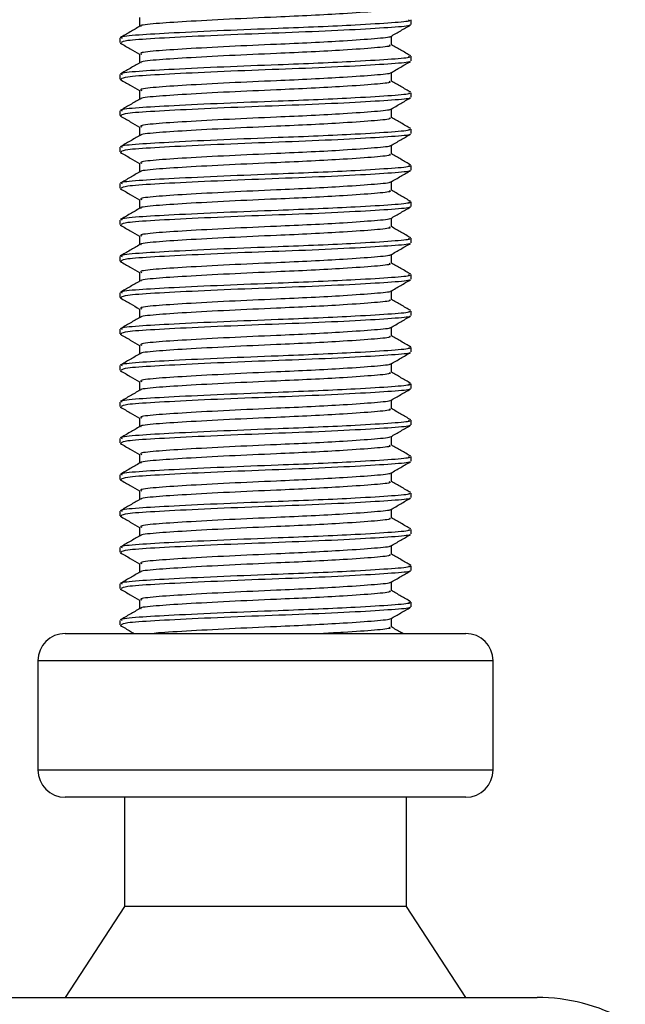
# Model space of a CAD drawing. Header units: millimetres. Extents: x 0 to 420, y 0 to 297.
# Tile 67 of 104: x 205.99 to 207.83, y 191.67 to 194.66. Entities that reach past the tile are written whole.
import ezdxf

# ---------------------------------------------------------------- set-up
doc = ezdxf.new("R2010")
doc.units = ezdxf.units.MM

msp = doc.modelspace()

# ---------------------------------------------------------------- linework, layer by layer
at = {"color": 7, "linetype": 'Continuous', "lineweight": 25}
for p, q in [((206.35767, 194.66297), (206.35767, 194.63613)), ((207.18204, 194.64229), (207.18204, 194.6561)), ((207.12221, 194.58008), (207.12221, 194.60702)), ((206.29785, 194.60087), (206.29785, 194.587)), ((206.29847, 194.58604), (206.3022, 194.58543)), ((206.35767, 194.55244), (206.35767, 194.52561)), ((207.18204, 194.53177), (207.18204, 194.54558)), ((206.29785, 194.49035), (206.29785, 194.47648)), ((207.12221, 194.46955), (207.12221, 194.49649)), ((206.29847, 194.47552), (206.3022, 194.4749)), ((206.35767, 194.44192), (206.35767, 194.41508)), ((207.18204, 194.42124), (207.18204, 194.43506)), ((206.29785, 194.37983), (206.29785, 194.36596)), ((207.12221, 194.35903), (207.12221, 194.38597)), ((206.29847, 194.36499), (206.3022, 194.36438)), ((206.35767, 194.3314), (206.35767, 194.30456)), ((207.18204, 194.31072), (207.18204, 194.32453)), ((206.29785, 194.2693), (206.29785, 194.25543)), ((206.29847, 194.25447), (206.3022, 194.25386)), ((207.12221, 194.24851), (207.12221, 194.27544)), ((206.35767, 194.22087), (206.35767, 194.19404)), ((207.18204, 194.20019), (207.18204, 194.21401)), ((206.29785, 194.15878), (206.29785, 194.14491)), ((207.12221, 194.13798), (207.12221, 194.16492)), ((206.29847, 194.14395), (206.3022, 194.14333)), ((206.35767, 194.11035), (206.35767, 194.08351)), ((207.18204, 194.08967), (207.18204, 194.10349)), ((206.29785, 194.04826), (206.29785, 194.03439)), ((207.12221, 194.02746), (207.12221, 194.0544)), ((206.29847, 194.03342), (206.3022, 194.03281)), ((206.35767, 193.99983), (206.35767, 193.97299)), ((207.18204, 193.97915), (207.18204, 193.99296)), ((206.29785, 193.93773), (206.29785, 193.92386)), ((206.29847, 193.9229), (206.3022, 193.92229)), ((207.12221, 193.91694), (207.12221, 193.94387)), ((206.35767, 193.8893), (206.35767, 193.86247)), ((207.18204, 193.86862), (207.18204, 193.88244)), ((207.12221, 193.80641), (207.12221, 193.83335)), ((206.29785, 193.82721), (206.29785, 193.81334)), ((206.29847, 193.81238), (206.3022, 193.81176)), ((206.35767, 193.77878), (206.35767, 193.75194)), ((207.18204, 193.7581), (207.18204, 193.77192)), ((206.29785, 193.71668), (206.29785, 193.70282)), ((207.12221, 193.69589), (207.12221, 193.72283)), ((206.29847, 193.70185), (206.3022, 193.70124)), ((206.35767, 193.66826), (206.35767, 193.64142)), ((207.18204, 193.64758), (207.18204, 193.66139)), ((206.29785, 193.60616), (206.29785, 193.59229)), ((206.29847, 193.59133), (206.3022, 193.59071)), ((207.12221, 193.58536), (207.12221, 193.6123)), ((206.35767, 193.55773), (206.35767, 193.5309)), ((207.18204, 193.53705), (207.18204, 193.55087)), ((207.12221, 193.47484), (207.12221, 193.50178)), ((206.29785, 193.49564), (206.29785, 193.48177)), ((206.29847, 193.4808), (206.3022, 193.48019)), ((206.35767, 193.44721), (206.35767, 193.42037)), ((207.18204, 193.42653), (207.18204, 193.44035)), ((206.29785, 193.38511), (206.29785, 193.37125)), ((207.12221, 193.36432), (207.12221, 193.39126)), ((206.29847, 193.37028), (206.3022, 193.36967)), ((206.35767, 193.33669), (206.35767, 193.30985)), ((207.18204, 193.31601), (207.18204, 193.32982)), ((206.29785, 193.27459), (206.29785, 193.26072)), ((207.12221, 193.25379), (207.12221, 193.28073)), ((206.29847, 193.25976), (206.3022, 193.25914)), ((206.35767, 193.22616), (206.35767, 193.19933)), ((207.18204, 193.20548), (207.18204, 193.2193)), ((206.29785, 193.16407), (206.29785, 193.1502)), ((206.29847, 193.14923), (206.3022, 193.14862)), ((207.12221, 193.14327), (207.12221, 193.17021)), ((206.35767, 193.11564), (206.35767, 193.0888)), ((207.18204, 193.09496), (207.18204, 193.10878)), ((206.29785, 193.05354), (206.29785, 193.03968)), ((207.12221, 193.03275), (207.12221, 193.05969)), ((206.29847, 193.03871), (206.3022, 193.0381)), ((206.35767, 193.00512), (206.35767, 192.97828)), ((207.18204, 192.98444), (207.18204, 192.99825)), ((206.29785, 192.94302), (206.29785, 192.92915)), ((207.12221, 192.92222), (207.12221, 192.94916)), ((206.29847, 192.92819), (206.3022, 192.92757)), ((206.35767, 192.89459), (206.35767, 192.86776)), ((207.18204, 192.87391), (207.18204, 192.88773)), ((206.29785, 192.8325), (206.29785, 192.81863)), ((206.29847, 192.81766), (206.3022, 192.81705)), ((207.12221, 192.8117), (207.12221, 192.83864)), ((206.13206, 192.7926), (207.34782, 192.7926)), ((206.04917, 192.70971), (206.04917, 192.37814)), ((207.43072, 192.70971), (206.04917, 192.70971)), ((207.43072, 192.37814), (207.43072, 192.70971)), ((206.04917, 192.37814), (207.43072, 192.37814)), ((206.13435, 192.29525), (206.13206, 192.29525)), ((207.34782, 192.29525), (206.13435, 192.29525)), ((206.31167, 192.29525), (206.31167, 191.96368)), ((207.16822, 191.96368), (207.16822, 192.29525)), ((206.31167, 191.96368), (206.13206, 191.68737)), ((206.31328, 191.96368), (206.31167, 191.96368)), ((207.16822, 191.96368), (206.31328, 191.96368)), ((207.34782, 191.68737), (207.16822, 191.96368)), ((205.91568, 191.68737), (207.56421, 191.68737))]:
    msp.add_line(p, q, dxfattribs=at)
for centre, radius, start, end in [((206.13206, 192.70971), 0.08289, 90, 180), ((207.34782, 192.70971), 0.08289, 0, 90), ((206.13206, 192.37814), 0.08289, 180, 270), ((207.34782, 192.37814), 0.08289, 270, 0), ((207.56421, 191.13475), 0.55262, 61.02029, 90)]:
    msp.add_arc(centre, radius, start, end, dxfattribs=at)
for points, knots in [([(207.11541, 194.69061), (207.11712, 194.68969), (207.12309, 194.68645), (207.0759, 194.68165), (206.98903, 194.67536), (206.88122, 194.66938), (206.76192, 194.6641), (206.62663, 194.65814), (206.49469, 194.65086), (206.40278, 194.64477), (206.35757, 194.63987), (206.36185, 194.63724), (206.36238, 194.63692)], [0, 0, 0, 0, 0.0490909, 0.1710963, 0.2961678, 0.392313, 0.4852006, 0.6086368, 0.7355098, 0.8574829, 0.9826005, 1, 1, 1, 1]), ([(206.35898, 194.63689), (206.34898, 194.63109), (206.32896, 194.6195), (206.30895, 194.60791), (206.29894, 194.60212)], [0, 0, 0, 0, 0.4998987, 1, 1, 1, 1]), ([(207.17414, 194.6561), (207.17615, 194.65517), (207.18309, 194.65192), (207.12849, 194.64711), (207.02801, 194.64082), (206.90333, 194.63484), (206.76538, 194.62956), (206.60882, 194.62361), (206.45664, 194.61632), (206.34884, 194.61023), (206.29567, 194.60483), (206.30334, 194.6017), (206.30535, 194.60087)], [0, 0, 0, 0, 0.0482673, 0.1669875, 0.2886879, 0.3822403, 0.4726264, 0.5927373, 0.7161886, 0.8348774, 0.9566226, 1, 1, 1, 1]), ([(207.17576, 194.64068), (207.17639, 194.64029), (207.18068, 194.63761), (207.12726, 194.63331), (207.01956, 194.62645), (206.86558, 194.61931), (206.69532, 194.61332), (206.53063, 194.6062), (206.3979, 194.59934), (206.31175, 194.5935), (206.30495, 194.58909), (206.30173, 194.587)], [0, 0, 0, 0, 0.020946, 0.1431057, 0.2683321, 0.3948123, 0.5164381, 0.6428345, 0.7681974, 0.8902633, 1, 1, 1, 1]), ([(207.12032, 194.60592), (207.13032, 194.61171), (207.15032, 194.6233), (207.17033, 194.63488), (207.18034, 194.64067)], [0, 0, 0, 0, 0.4999098, 1, 1, 1, 1]), ([(207.11698, 194.60592), (207.11739, 194.60561), (207.12078, 194.603), (207.07467, 194.59878), (206.98928, 194.59246), (206.88116, 194.58649), (206.76196, 194.5812), (206.62655, 194.57525), (206.49499, 194.56796), (206.40174, 194.56187), (206.35574, 194.55646), (206.36243, 194.55332), (206.3642, 194.55248)], [0, 0, 0, 0, 0.01700891, 0.13954292, 0.26515642, 0.36171819, 0.45500832, 0.57897936, 0.70640208, 0.8289037, 0.95456345, 1, 1, 1, 1]), ([(206.29955, 194.58541), (206.30956, 194.57962), (206.32893, 194.5684), (206.3483, 194.55718), (206.35767, 194.55175)], [0, 0, 0, 0, 0.51635581, 1, 1, 1, 1]), ([(207.11541, 194.58009), (207.11712, 194.57916), (207.12309, 194.57593), (207.0759, 194.57113), (206.98903, 194.56484), (206.88122, 194.55885), (206.76192, 194.55357), (206.62663, 194.54762), (206.49469, 194.54033), (206.40278, 194.53424), (206.35757, 194.52935), (206.36185, 194.52671), (206.36238, 194.52639)], [0, 0, 0, 0, 0.0490909, 0.1710963, 0.2961678, 0.392313, 0.4852006, 0.6086368, 0.7355098, 0.8574829, 0.9826005, 1, 1, 1, 1]), ([(207.18095, 194.54686), (207.17094, 194.55265), (207.15136, 194.56399), (207.13178, 194.57533), (207.12221, 194.58087)], [0, 0, 0, 0, 0.5112595, 1, 1, 1, 1]), ([(206.35898, 194.52637), (206.34898, 194.52057), (206.32896, 194.50898), (206.30895, 194.49739), (206.29894, 194.4916)], [0, 0, 0, 0, 0.4998987, 1, 1, 1, 1]), ([(207.17414, 194.54558), (207.17615, 194.54464), (207.18309, 194.5414), (207.12849, 194.53659), (207.02801, 194.5303), (206.90333, 194.52432), (206.76538, 194.51903), (206.60882, 194.51308), (206.45664, 194.50579), (206.34884, 194.4997), (206.29567, 194.49431), (206.30334, 194.49117), (206.30535, 194.49035)], [0, 0, 0, 0, 0.04826734, 0.16698745, 0.28868792, 0.3822403, 0.47262643, 0.59273734, 0.71618864, 0.8348774, 0.95662262, 1, 1, 1, 1]), ([(207.17576, 194.53016), (207.17639, 194.52977), (207.18068, 194.52708), (207.12726, 194.52279), (207.01956, 194.51593), (206.86558, 194.50879), (206.69532, 194.5028), (206.53063, 194.49568), (206.3979, 194.48882), (206.31175, 194.48298), (206.30495, 194.47857), (206.30173, 194.47648)], [0, 0, 0, 0, 0.020946, 0.1431057, 0.2683321, 0.3948123, 0.5164381, 0.6428345, 0.7681974, 0.8902633, 1, 1, 1, 1]), ([(207.12032, 194.4954), (207.13032, 194.50119), (207.15032, 194.51278), (207.17033, 194.52436), (207.18034, 194.53015)], [0, 0, 0, 0, 0.4999098, 1, 1, 1, 1]), ([(207.11698, 194.4954), (207.11739, 194.49508), (207.12078, 194.49248), (207.07467, 194.48825), (206.98928, 194.48194), (206.88116, 194.47596), (206.76196, 194.47068), (206.62655, 194.46473), (206.49499, 194.45744), (206.40174, 194.45135), (206.35574, 194.44594), (206.36243, 194.44279), (206.3642, 194.44196)], [0, 0, 0, 0, 0.0170089, 0.1395429, 0.2651564, 0.3617182, 0.4550083, 0.5789794, 0.7064021, 0.8289037, 0.9545634, 1, 1, 1, 1]), ([(206.29955, 194.47489), (206.30956, 194.4691), (206.32893, 194.45788), (206.3483, 194.44666), (206.35767, 194.44123)], [0, 0, 0, 0, 0.5163558, 1, 1, 1, 1]), ([(207.11541, 194.46957), (207.11712, 194.46864), (207.12309, 194.46541), (207.0759, 194.46061), (206.98903, 194.45431), (206.88122, 194.44833), (206.76192, 194.44305), (206.62663, 194.4371), (206.49469, 194.42981), (206.40278, 194.42372), (206.35757, 194.41882), (206.36185, 194.41619), (206.36238, 194.41587)], [0, 0, 0, 0, 0.0490909, 0.1710963, 0.2961678, 0.392313, 0.4852006, 0.6086368, 0.7355098, 0.8574829, 0.9826005, 1, 1, 1, 1]), ([(207.18095, 194.43633), (207.17094, 194.44213), (207.15136, 194.45346), (207.13178, 194.4648), (207.12221, 194.47035)], [0, 0, 0, 0, 0.5112595, 1, 1, 1, 1]), ([(207.17414, 194.43506), (207.17615, 194.43412), (207.18309, 194.43088), (207.12849, 194.42607), (207.02801, 194.41977), (206.90333, 194.41379), (206.76538, 194.40851), (206.60882, 194.40256), (206.45664, 194.39527), (206.34884, 194.38918), (206.29567, 194.38378), (206.30334, 194.38065), (206.30535, 194.37983)], [0, 0, 0, 0, 0.0482673, 0.1669875, 0.2886879, 0.3822403, 0.4726264, 0.5927373, 0.7161886, 0.8348774, 0.9566226, 1, 1, 1, 1]), ([(206.35898, 194.41584), (206.34898, 194.41005), (206.32896, 194.39845), (206.30895, 194.38687), (206.29894, 194.38107)], [0, 0, 0, 0, 0.4998987, 1, 1, 1, 1]), ([(207.17576, 194.41964), (207.17639, 194.41924), (207.18068, 194.41656), (207.12726, 194.41227), (207.01956, 194.4054), (206.86558, 194.39827), (206.69532, 194.39228), (206.53063, 194.38515), (206.3979, 194.3783), (206.31175, 194.37246), (206.30495, 194.36805), (206.30173, 194.36596)], [0, 0, 0, 0, 0.020946, 0.1431057, 0.2683321, 0.3948123, 0.5164381, 0.6428345, 0.7681974, 0.8902633, 1, 1, 1, 1]), ([(207.12032, 194.38487), (207.13032, 194.39067), (207.15032, 194.40225), (207.17033, 194.41383), (207.18034, 194.41963)], [0, 0, 0, 0, 0.4999098, 1, 1, 1, 1]), ([(207.11698, 194.38488), (207.11739, 194.38456), (207.12078, 194.38195), (207.07467, 194.37773), (206.98928, 194.37142), (206.88116, 194.36544), (206.76196, 194.36016), (206.62655, 194.3542), (206.49499, 194.34692), (206.40174, 194.34083), (206.35574, 194.33542), (206.36243, 194.33227), (206.3642, 194.33143)], [0, 0, 0, 0, 0.0170089, 0.1395429, 0.2651564, 0.3617182, 0.4550083, 0.5789794, 0.7064021, 0.8289037, 0.9545634, 1, 1, 1, 1]), ([(206.29955, 194.36436), (206.30956, 194.35857), (206.32893, 194.34736), (206.3483, 194.33613), (206.35767, 194.33071)], [0, 0, 0, 0, 0.5163558, 1, 1, 1, 1]), ([(207.11541, 194.35904), (207.11712, 194.35812), (207.12309, 194.35488), (207.0759, 194.35008), (206.98903, 194.34379), (206.88122, 194.33781), (206.76192, 194.33252), (206.62663, 194.32657), (206.49469, 194.31928), (206.40278, 194.3132), (206.35757, 194.3083), (206.36185, 194.30567), (206.36238, 194.30535)], [0, 0, 0, 0, 0.0490909, 0.1710963, 0.2961678, 0.392313, 0.4852006, 0.6086368, 0.7355098, 0.8574829, 0.9826005, 1, 1, 1, 1]), ([(207.18095, 194.32581), (207.17094, 194.33161), (207.15136, 194.34294), (207.13178, 194.35428), (207.12221, 194.35982)], [0, 0, 0, 0, 0.5112595, 1, 1, 1, 1]), ([(207.17414, 194.32453), (207.17615, 194.3236), (207.18309, 194.32035), (207.12849, 194.31554), (207.02801, 194.30925), (206.90333, 194.30327), (206.76538, 194.29799), (206.60882, 194.29203), (206.45664, 194.28475), (206.34884, 194.27866), (206.29567, 194.27326), (206.30334, 194.27013), (206.30535, 194.2693)], [0, 0, 0, 0, 0.0482673, 0.1669875, 0.2886879, 0.3822403, 0.4726264, 0.5927373, 0.7161886, 0.8348774, 0.9566226, 1, 1, 1, 1]), ([(207.17576, 194.30911), (207.17639, 194.30872), (207.18068, 194.30604), (207.12726, 194.30174), (207.01956, 194.29488), (206.86558, 194.28774), (206.69532, 194.28175), (206.53063, 194.27463), (206.3979, 194.26777), (206.31175, 194.26193), (206.30495, 194.25752), (206.30173, 194.25543)], [0, 0, 0, 0, 0.020946, 0.1431057, 0.2683321, 0.3948123, 0.5164381, 0.6428345, 0.7681974, 0.8902633, 1, 1, 1, 1]), ([(207.12032, 194.27435), (207.13032, 194.28014), (207.15032, 194.29173), (207.17033, 194.30331), (207.18034, 194.3091)], [0, 0, 0, 0, 0.4999098, 1, 1, 1, 1]), ([(206.35898, 194.30532), (206.34898, 194.29952), (206.32896, 194.28793), (206.30895, 194.27634), (206.29894, 194.27055)], [0, 0, 0, 0, 0.4998987, 1, 1, 1, 1]), ([(206.29955, 194.25384), (206.30956, 194.24805), (206.32893, 194.23683), (206.3483, 194.22561), (206.35767, 194.22018)], [0, 0, 0, 0, 0.5163558, 1, 1, 1, 1]), ([(207.11541, 194.24852), (207.11712, 194.24759), (207.12309, 194.24436), (207.0759, 194.23956), (206.98903, 194.23327), (206.88122, 194.22728), (206.76192, 194.222), (206.62663, 194.21605), (206.49469, 194.20876), (206.40278, 194.20267), (206.35757, 194.19778), (206.36185, 194.19514), (206.36238, 194.19482)], [0, 0, 0, 0, 0.0490909, 0.1710963, 0.2961678, 0.392313, 0.4852006, 0.6086368, 0.7355098, 0.8574829, 0.9826005, 1, 1, 1, 1]), ([(207.11698, 194.27435), (207.11739, 194.27404), (207.12078, 194.27143), (207.07467, 194.26721), (206.98928, 194.26089), (206.88116, 194.25492), (206.76196, 194.24963), (206.62655, 194.24368), (206.49499, 194.23639), (206.40174, 194.2303), (206.35574, 194.22489), (206.36243, 194.22175), (206.3642, 194.22091)], [0, 0, 0, 0, 0.0170089, 0.1395429, 0.2651564, 0.3617182, 0.4550083, 0.5789794, 0.7064021, 0.8289037, 0.9545634, 1, 1, 1, 1]), ([(207.18095, 194.21529), (207.17094, 194.22108), (207.15136, 194.23242), (207.13178, 194.24376), (207.12221, 194.2493)], [0, 0, 0, 0, 0.5112595, 1, 1, 1, 1]), ([(206.35898, 194.1948), (206.34898, 194.189), (206.32896, 194.17741), (206.30895, 194.16582), (206.29894, 194.16003)], [0, 0, 0, 0, 0.4998987, 1, 1, 1, 1]), ([(207.17414, 194.21401), (207.17615, 194.21307), (207.18309, 194.20983), (207.12849, 194.20502), (207.02801, 194.19873), (206.90333, 194.19275), (206.76538, 194.18746), (206.60882, 194.18151), (206.45664, 194.17422), (206.34884, 194.16813), (206.29567, 194.16274), (206.30334, 194.1596), (206.30535, 194.15878)], [0, 0, 0, 0, 0.0482673, 0.1669875, 0.2886879, 0.3822403, 0.4726264, 0.5927373, 0.7161886, 0.8348774, 0.9566226, 1, 1, 1, 1]), ([(207.17576, 194.19859), (207.17639, 194.1982), (207.18068, 194.19551), (207.12726, 194.19122), (207.01956, 194.18436), (206.86558, 194.17722), (206.69532, 194.17123), (206.53063, 194.16411), (206.3979, 194.15725), (206.31175, 194.15141), (206.30495, 194.147), (206.30173, 194.14491)], [0, 0, 0, 0, 0.020946, 0.1431057, 0.2683321, 0.3948123, 0.5164381, 0.6428345, 0.7681974, 0.8902633, 1, 1, 1, 1]), ([(207.12032, 194.16383), (207.13032, 194.16962), (207.15032, 194.18121), (207.17033, 194.19279), (207.18034, 194.19858)], [0, 0, 0, 0, 0.4999098, 1, 1, 1, 1]), ([(207.11698, 194.16383), (207.11739, 194.16351), (207.12078, 194.16091), (207.07467, 194.15668), (206.98928, 194.15037), (206.88116, 194.14439), (206.76196, 194.13911), (206.62655, 194.13316), (206.49499, 194.12587), (206.40174, 194.11978), (206.35574, 194.11437), (206.36243, 194.11122), (206.3642, 194.11039)], [0, 0, 0, 0, 0.0170089, 0.1395429, 0.2651564, 0.3617182, 0.4550083, 0.5789794, 0.7064021, 0.8289037, 0.9545634, 1, 1, 1, 1]), ([(206.29955, 194.14332), (206.30956, 194.13753), (206.32893, 194.12631), (206.3483, 194.11509), (206.35767, 194.10966)], [0, 0, 0, 0, 0.5163558, 1, 1, 1, 1]), ([(207.11541, 194.138), (207.11712, 194.13707), (207.12309, 194.13384), (207.0759, 194.12904), (206.98903, 194.12274), (206.88122, 194.11676), (206.76192, 194.11148), (206.62663, 194.10553), (206.49469, 194.09824), (206.40278, 194.09215), (206.35757, 194.08725), (206.36185, 194.08462), (206.36238, 194.0843)], [0, 0, 0, 0, 0.0490909, 0.1710963, 0.2961678, 0.392313, 0.4852006, 0.6086368, 0.7355098, 0.8574829, 0.9826005, 1, 1, 1, 1]), ([(207.18095, 194.10476), (207.17094, 194.11056), (207.15136, 194.12189), (207.13178, 194.13323), (207.12221, 194.13878)], [0, 0, 0, 0, 0.5112595, 1, 1, 1, 1]), ([(207.17414, 194.10349), (207.17615, 194.10255), (207.18309, 194.09931), (207.12849, 194.0945), (207.02801, 194.0882), (206.90333, 194.08222), (206.76538, 194.07694), (206.60882, 194.07099), (206.45664, 194.0637), (206.34884, 194.05761), (206.29567, 194.05221), (206.30334, 194.04908), (206.30535, 194.04826)], [0, 0, 0, 0, 0.04826734, 0.16698745, 0.28868792, 0.3822403, 0.47262643, 0.59273734, 0.71618864, 0.8348774, 0.95662262, 1, 1, 1, 1]), ([(206.35898, 194.08427), (206.34898, 194.07848), (206.32896, 194.06688), (206.30895, 194.0553), (206.29894, 194.0495)], [0, 0, 0, 0, 0.4998987, 1, 1, 1, 1]), ([(207.17576, 194.08807), (207.17639, 194.08767), (207.18068, 194.08499), (207.12726, 194.0807), (207.01956, 194.07383), (206.86558, 194.0667), (206.69532, 194.06071), (206.53063, 194.05358), (206.3979, 194.04673), (206.31175, 194.04089), (206.30495, 194.03648), (206.30173, 194.03439)], [0, 0, 0, 0, 0.020946, 0.1431057, 0.2683321, 0.3948123, 0.5164381, 0.6428345, 0.7681974, 0.8902633, 1, 1, 1, 1]), ([(207.12032, 194.0533), (207.13032, 194.0591), (207.15032, 194.07068), (207.17033, 194.08226), (207.18034, 194.08806)], [0, 0, 0, 0, 0.4999098, 1, 1, 1, 1]), ([(207.11698, 194.05331), (207.11739, 194.05299), (207.12078, 194.05038), (207.07467, 194.04616), (206.98928, 194.03985), (206.88116, 194.03387), (206.76196, 194.02859), (206.62655, 194.02263), (206.49499, 194.01535), (206.40174, 194.00926), (206.35574, 194.00385), (206.36243, 194.0007), (206.3642, 193.99986)], [0, 0, 0, 0, 0.01700891, 0.13954292, 0.26515642, 0.36171819, 0.45500832, 0.57897936, 0.70640208, 0.8289037, 0.95456345, 1, 1, 1, 1]), ([(206.29955, 194.03279), (206.30956, 194.027), (206.32893, 194.01579), (206.3483, 194.00456), (206.35767, 193.99914)], [0, 0, 0, 0, 0.5163558, 1, 1, 1, 1]), ([(207.11541, 194.02747), (207.11712, 194.02655), (207.12309, 194.02331), (207.0759, 194.01851), (206.98903, 194.01222), (206.88122, 194.00624), (206.76192, 194.00095), (206.62663, 193.995), (206.49469, 193.98771), (206.40278, 193.98163), (206.35757, 193.97673), (206.36185, 193.9741), (206.36238, 193.97378)], [0, 0, 0, 0, 0.0490909, 0.1710963, 0.2961678, 0.392313, 0.4852006, 0.6086368, 0.7355098, 0.8574829, 0.9826005, 1, 1, 1, 1]), ([(207.18095, 193.99424), (207.17094, 194.00004), (207.15136, 194.01137), (207.13178, 194.02271), (207.12221, 194.02825)], [0, 0, 0, 0, 0.5112595, 1, 1, 1, 1]), ([(207.17414, 193.99296), (207.17615, 193.99203), (207.18309, 193.98878), (207.12849, 193.98397), (207.02801, 193.97768), (206.90333, 193.9717), (206.76538, 193.96642), (206.60882, 193.96046), (206.45664, 193.95318), (206.34884, 193.94709), (206.29567, 193.94169), (206.30334, 193.93855), (206.30535, 193.93773)], [0, 0, 0, 0, 0.0482673, 0.1669875, 0.2886879, 0.3822403, 0.4726264, 0.5927373, 0.7161886, 0.8348774, 0.9566226, 1, 1, 1, 1]), ([(206.35898, 193.97375), (206.34898, 193.96795), (206.32896, 193.95636), (206.30895, 193.94477), (206.29894, 193.93898)], [0, 0, 0, 0, 0.4998987, 1, 1, 1, 1]), ([(207.17576, 193.97754), (207.17639, 193.97715), (207.18068, 193.97447), (207.12726, 193.97017), (207.01956, 193.96331), (206.86558, 193.95617), (206.69532, 193.95018), (206.53063, 193.94306), (206.3979, 193.9362), (206.31175, 193.93036), (206.30495, 193.92595), (206.30173, 193.92386)], [0, 0, 0, 0, 0.020946, 0.1431057, 0.2683321, 0.3948123, 0.5164381, 0.6428345, 0.7681974, 0.8902633, 1, 1, 1, 1]), ([(207.12032, 193.94278), (207.13032, 193.94857), (207.15032, 193.96016), (207.17033, 193.97174), (207.18034, 193.97753)], [0, 0, 0, 0, 0.4999098, 1, 1, 1, 1]), ([(206.29955, 193.92227), (206.30956, 193.91648), (206.32893, 193.90526), (206.3483, 193.89404), (206.35767, 193.88861)], [0, 0, 0, 0, 0.5163558, 1, 1, 1, 1]), ([(207.11698, 193.94278), (207.11739, 193.94246), (207.12078, 193.93986), (207.07467, 193.93564), (206.98928, 193.92932), (206.88116, 193.92335), (206.76196, 193.91806), (206.62655, 193.91211), (206.49499, 193.90482), (206.40174, 193.89873), (206.35574, 193.89332), (206.36243, 193.89018), (206.3642, 193.88934)], [0, 0, 0, 0, 0.0170089, 0.1395429, 0.2651564, 0.3617182, 0.4550083, 0.5789794, 0.7064021, 0.8289037, 0.9545634, 1, 1, 1, 1]), ([(207.11541, 193.91695), (207.11712, 193.91602), (207.12309, 193.91279), (207.0759, 193.90799), (206.98903, 193.9017), (206.88122, 193.89571), (206.76192, 193.89043), (206.62663, 193.88448), (206.49469, 193.87719), (206.40278, 193.8711), (206.35757, 193.86621), (206.36185, 193.86357), (206.36238, 193.86325)], [0, 0, 0, 0, 0.0490909, 0.1710963, 0.2961678, 0.392313, 0.4852006, 0.6086368, 0.7355098, 0.8574829, 0.9826005, 1, 1, 1, 1]), ([(207.18095, 193.88372), (207.17094, 193.88951), (207.15136, 193.90085), (207.13178, 193.91219), (207.12221, 193.91773)], [0, 0, 0, 0, 0.5112595, 1, 1, 1, 1]), ([(206.35898, 193.86323), (206.34898, 193.85743), (206.32896, 193.84584), (206.30895, 193.83425), (206.29894, 193.82846)], [0, 0, 0, 0, 0.4998987, 1, 1, 1, 1]), ([(207.17414, 193.88244), (207.17615, 193.8815), (207.18309, 193.87826), (207.12849, 193.87345), (207.02801, 193.86716), (206.90333, 193.86118), (206.76538, 193.85589), (206.60882, 193.84994), (206.45664, 193.84265), (206.34884, 193.83656), (206.29567, 193.83117), (206.30334, 193.82803), (206.30535, 193.82721)], [0, 0, 0, 0, 0.0482673, 0.1669875, 0.2886879, 0.3822403, 0.4726264, 0.5927373, 0.7161886, 0.8348774, 0.9566226, 1, 1, 1, 1]), ([(207.17576, 193.86702), (207.17639, 193.86663), (207.18068, 193.86394), (207.12726, 193.85965), (207.01956, 193.85279), (206.86558, 193.84565), (206.69532, 193.83966), (206.53063, 193.83254), (206.3979, 193.82568), (206.31175, 193.81984), (206.30495, 193.81543), (206.30173, 193.81334)], [0, 0, 0, 0, 0.020946, 0.1431057, 0.2683321, 0.3948123, 0.5164381, 0.6428345, 0.7681974, 0.8902633, 1, 1, 1, 1]), ([(207.12032, 193.83226), (207.13032, 193.83805), (207.15032, 193.84964), (207.17033, 193.86122), (207.18034, 193.86701)], [0, 0, 0, 0, 0.4999098, 1, 1, 1, 1]), ([(207.11698, 193.83226), (207.11739, 193.83194), (207.12078, 193.82934), (207.07467, 193.82511), (206.98928, 193.8188), (206.88116, 193.81282), (206.76196, 193.80754), (206.62655, 193.80159), (206.49499, 193.7943), (206.40174, 193.78821), (206.35574, 193.7828), (206.36243, 193.77965), (206.3642, 193.77882)], [0, 0, 0, 0, 0.0170089, 0.1395429, 0.2651564, 0.3617182, 0.4550083, 0.5789794, 0.7064021, 0.8289037, 0.9545634, 1, 1, 1, 1]), ([(206.29955, 193.81175), (206.30956, 193.80596), (206.32893, 193.79474), (206.3483, 193.78352), (206.35767, 193.77809)], [0, 0, 0, 0, 0.5163558, 1, 1, 1, 1]), ([(207.11541, 193.80643), (207.11712, 193.8055), (207.12309, 193.80226), (207.0759, 193.79746), (206.98903, 193.79117), (206.88122, 193.78519), (206.76192, 193.77991), (206.62663, 193.77396), (206.49469, 193.76667), (206.40278, 193.76058), (206.35757, 193.75568), (206.36185, 193.75305), (206.36238, 193.75273)], [0, 0, 0, 0, 0.04909091, 0.17109626, 0.29616782, 0.39231299, 0.48520062, 0.60863681, 0.73550977, 0.85748287, 0.98260048, 1, 1, 1, 1]), ([(207.18095, 193.77319), (207.17094, 193.77899), (207.15136, 193.79032), (207.13178, 193.80166), (207.12221, 193.80721)], [0, 0, 0, 0, 0.5112595, 1, 1, 1, 1]), ([(207.17414, 193.77192), (207.17615, 193.77098), (207.18309, 193.76774), (207.12849, 193.76293), (207.02801, 193.75663), (206.90333, 193.75065), (206.76538, 193.74537), (206.60882, 193.73942), (206.45664, 193.73213), (206.34884, 193.72604), (206.29567, 193.72064), (206.30334, 193.71751), (206.30535, 193.71668)], [0, 0, 0, 0, 0.0482673, 0.1669875, 0.2886879, 0.3822403, 0.4726264, 0.5927373, 0.7161886, 0.8348774, 0.9566226, 1, 1, 1, 1]), ([(206.35898, 193.7527), (206.34898, 193.74691), (206.32896, 193.73531), (206.30895, 193.72373), (206.29894, 193.71793)], [0, 0, 0, 0, 0.4998987, 1, 1, 1, 1]), ([(207.17576, 193.7565), (207.17639, 193.7561), (207.18068, 193.75342), (207.12726, 193.74913), (207.01956, 193.74226), (206.86558, 193.73513), (206.69532, 193.72914), (206.53063, 193.72201), (206.3979, 193.71516), (206.31175, 193.70932), (206.30495, 193.7049), (206.30173, 193.70282)], [0, 0, 0, 0, 0.020946, 0.1431057, 0.2683321, 0.3948123, 0.5164381, 0.6428345, 0.7681974, 0.8902633, 1, 1, 1, 1]), ([(207.12032, 193.72173), (207.13032, 193.72753), (207.15032, 193.73911), (207.17033, 193.75069), (207.18034, 193.75648)], [0, 0, 0, 0, 0.4999098, 1, 1, 1, 1]), ([(207.11698, 193.72174), (207.11739, 193.72142), (207.12078, 193.71881), (207.07467, 193.71459), (206.98928, 193.70828), (206.88116, 193.7023), (206.76196, 193.69701), (206.62655, 193.69106), (206.49499, 193.68378), (206.40174, 193.67769), (206.35574, 193.67228), (206.36243, 193.66913), (206.3642, 193.66829)], [0, 0, 0, 0, 0.0170089, 0.1395429, 0.2651564, 0.3617182, 0.4550083, 0.5789794, 0.7064021, 0.8289037, 0.9545634, 1, 1, 1, 1]), ([(206.29955, 193.70122), (206.30956, 193.69543), (206.32893, 193.68422), (206.3483, 193.67299), (206.35767, 193.66757)], [0, 0, 0, 0, 0.5163558, 1, 1, 1, 1]), ([(207.11541, 193.6959), (207.11712, 193.69498), (207.12309, 193.69174), (207.0759, 193.68694), (206.98903, 193.68065), (206.88122, 193.67467), (206.76192, 193.66938), (206.62663, 193.66343), (206.49469, 193.65614), (206.40278, 193.65006), (206.35757, 193.64516), (206.36185, 193.64253), (206.36238, 193.64221)], [0, 0, 0, 0, 0.0490909, 0.1710963, 0.2961678, 0.392313, 0.4852006, 0.6086368, 0.7355098, 0.8574829, 0.9826005, 1, 1, 1, 1]), ([(207.18095, 193.66267), (207.17094, 193.66847), (207.15136, 193.6798), (207.13178, 193.69114), (207.12221, 193.69668)], [0, 0, 0, 0, 0.5112595, 1, 1, 1, 1]), ([(207.17414, 193.66139), (207.17615, 193.66046), (207.18309, 193.65721), (207.12849, 193.6524), (207.02801, 193.64611), (206.90333, 193.64013), (206.76538, 193.63485), (206.60882, 193.62889), (206.45664, 193.62161), (206.34884, 193.61552), (206.29567, 193.61012), (206.30334, 193.60698), (206.30535, 193.60616)], [0, 0, 0, 0, 0.04826734, 0.16698745, 0.28868792, 0.3822403, 0.47262643, 0.59273734, 0.71618864, 0.8348774, 0.95662262, 1, 1, 1, 1]), ([(206.35898, 193.64218), (206.34898, 193.63638), (206.32896, 193.62479), (206.30895, 193.6132), (206.29894, 193.60741)], [0, 0, 0, 0, 0.4998987, 1, 1, 1, 1]), ([(207.17576, 193.64597), (207.17639, 193.64558), (207.18068, 193.6429), (207.12726, 193.6386), (207.01956, 193.63174), (206.86558, 193.6246), (206.69532, 193.61861), (206.53063, 193.61149), (206.3979, 193.60463), (206.31175, 193.59879), (206.30495, 193.59438), (206.30173, 193.59229)], [0, 0, 0, 0, 0.020946, 0.1431057, 0.2683321, 0.3948123, 0.5164381, 0.6428345, 0.7681974, 0.8902633, 1, 1, 1, 1]), ([(207.12032, 193.61121), (207.13032, 193.617), (207.15032, 193.62859), (207.17033, 193.64017), (207.18034, 193.64596)], [0, 0, 0, 0, 0.4999098, 1, 1, 1, 1]), ([(206.29955, 193.5907), (206.30956, 193.58491), (206.32893, 193.57369), (206.3483, 193.56247), (206.35767, 193.55704)], [0, 0, 0, 0, 0.5163558, 1, 1, 1, 1]), ([(207.11698, 193.61121), (207.11739, 193.61089), (207.12078, 193.60829), (207.07467, 193.60407), (206.98928, 193.59775), (206.88116, 193.59178), (206.76196, 193.58649), (206.62655, 193.58054), (206.49499, 193.57325), (206.40174, 193.56716), (206.35574, 193.56175), (206.36243, 193.55861), (206.3642, 193.55777)], [0, 0, 0, 0, 0.0170089, 0.1395429, 0.2651564, 0.3617182, 0.4550083, 0.5789794, 0.7064021, 0.8289037, 0.9545634, 1, 1, 1, 1]), ([(207.11541, 193.58538), (207.11712, 193.58445), (207.12309, 193.58122), (207.0759, 193.57642), (206.98903, 193.57013), (206.88122, 193.56414), (206.76192, 193.55886), (206.62663, 193.55291), (206.49469, 193.54562), (206.40278, 193.53953), (206.35757, 193.53464), (206.36185, 193.532), (206.36238, 193.53168)], [0, 0, 0, 0, 0.0490909, 0.1710963, 0.2961678, 0.392313, 0.4852006, 0.6086368, 0.7355098, 0.8574829, 0.9826005, 1, 1, 1, 1]), ([(207.18095, 193.55215), (207.17094, 193.55794), (207.15136, 193.56928), (207.13178, 193.58062), (207.12221, 193.58616)], [0, 0, 0, 0, 0.5112595, 1, 1, 1, 1]), ([(206.35898, 193.53166), (206.34898, 193.52586), (206.32896, 193.51427), (206.30895, 193.50268), (206.29894, 193.49689)], [0, 0, 0, 0, 0.4998987, 1, 1, 1, 1]), ([(207.17414, 193.55087), (207.17615, 193.54993), (207.18309, 193.54669), (207.12849, 193.54188), (207.02801, 193.53559), (206.90333, 193.5296), (206.76538, 193.52432), (206.60882, 193.51837), (206.45664, 193.51108), (206.34884, 193.50499), (206.29567, 193.49959), (206.30334, 193.49646), (206.30535, 193.49564)], [0, 0, 0, 0, 0.04826734, 0.16698745, 0.28868792, 0.3822403, 0.47262643, 0.59273734, 0.71618864, 0.8348774, 0.95662262, 1, 1, 1, 1]), ([(207.17576, 193.53545), (207.17639, 193.53506), (207.18068, 193.53237), (207.12726, 193.52808), (207.01956, 193.52121), (206.86558, 193.51408), (206.69532, 193.50809), (206.53063, 193.50097), (206.3979, 193.49411), (206.31175, 193.48827), (206.30495, 193.48386), (206.30173, 193.48177)], [0, 0, 0, 0, 0.020946, 0.1431057, 0.2683321, 0.3948123, 0.5164381, 0.6428345, 0.7681974, 0.8902633, 1, 1, 1, 1]), ([(207.12032, 193.50069), (207.13032, 193.50648), (207.15032, 193.51807), (207.17033, 193.52965), (207.18034, 193.53544)], [0, 0, 0, 0, 0.4999098, 1, 1, 1, 1]), ([(207.11698, 193.50069), (207.11739, 193.50037), (207.12078, 193.49777), (207.07467, 193.49354), (206.98928, 193.48723), (206.88116, 193.48125), (206.76196, 193.47597), (206.62655, 193.47002), (206.49499, 193.46273), (206.40174, 193.45664), (206.35574, 193.45123), (206.36243, 193.44808), (206.3642, 193.44725)], [0, 0, 0, 0, 0.0170089, 0.1395429, 0.2651564, 0.3617182, 0.4550083, 0.5789794, 0.7064021, 0.8289037, 0.9545634, 1, 1, 1, 1]), ([(206.29955, 193.48018), (206.30956, 193.47438), (206.32893, 193.46317), (206.3483, 193.45195), (206.35767, 193.44652)], [0, 0, 0, 0, 0.5163558, 1, 1, 1, 1]), ([(207.11541, 193.47486), (207.11712, 193.47393), (207.12309, 193.47069), (207.0759, 193.46589), (206.98903, 193.4596), (206.88122, 193.45362), (206.76192, 193.44834), (206.62663, 193.44239), (206.49469, 193.4351), (206.40278, 193.42901), (206.35757, 193.42411), (206.36185, 193.42148), (206.36238, 193.42116)], [0, 0, 0, 0, 0.0490909, 0.1710963, 0.2961678, 0.392313, 0.4852006, 0.6086368, 0.7355098, 0.8574829, 0.9826005, 1, 1, 1, 1]), ([(207.18095, 193.44162), (207.17094, 193.44742), (207.15136, 193.45875), (207.13178, 193.47009), (207.12221, 193.47564)], [0, 0, 0, 0, 0.5112595, 1, 1, 1, 1]), ([(207.17414, 193.44035), (207.17615, 193.43941), (207.18309, 193.43616), (207.12849, 193.43136), (207.02801, 193.42506), (206.90333, 193.41908), (206.76538, 193.4138), (206.60882, 193.40785), (206.45664, 193.40056), (206.34884, 193.39447), (206.29567, 193.38907), (206.30334, 193.38594), (206.30535, 193.38511)], [0, 0, 0, 0, 0.0482673, 0.1669875, 0.2886879, 0.3822403, 0.4726264, 0.5927373, 0.7161886, 0.8348774, 0.9566226, 1, 1, 1, 1]), ([(206.35898, 193.42113), (206.34898, 193.41534), (206.32896, 193.40374), (206.30895, 193.39216), (206.29894, 193.38636)], [0, 0, 0, 0, 0.4998987, 1, 1, 1, 1]), ([(207.17576, 193.42493), (207.17639, 193.42453), (207.18068, 193.42185), (207.12726, 193.41755), (207.01956, 193.41069), (206.86558, 193.40356), (206.69532, 193.39756), (206.53063, 193.39044), (206.3979, 193.38359), (206.31175, 193.37775), (206.30495, 193.37333), (206.30173, 193.37125)], [0, 0, 0, 0, 0.020946, 0.1431057, 0.2683321, 0.3948123, 0.5164381, 0.6428345, 0.7681974, 0.8902633, 1, 1, 1, 1]), ([(207.12032, 193.39016), (207.13032, 193.39596), (207.15032, 193.40754), (207.17033, 193.41912), (207.18034, 193.42491)], [0, 0, 0, 0, 0.4999098, 1, 1, 1, 1]), ([(207.11698, 193.39017), (207.11739, 193.38985), (207.12078, 193.38724), (207.07467, 193.38302), (206.98928, 193.37671), (206.88116, 193.37073), (206.76196, 193.36544), (206.62655, 193.35949), (206.49499, 193.3522), (206.40174, 193.34612), (206.35574, 193.34071), (206.36243, 193.33756), (206.3642, 193.33672)], [0, 0, 0, 0, 0.0170089, 0.1395429, 0.2651564, 0.3617182, 0.4550083, 0.5789794, 0.7064021, 0.8289037, 0.9545634, 1, 1, 1, 1]), ([(206.29955, 193.36965), (206.30956, 193.36386), (206.32893, 193.35265), (206.3483, 193.34142), (206.35767, 193.336)], [0, 0, 0, 0, 0.5163558, 1, 1, 1, 1]), ([(207.11541, 193.36433), (207.11712, 193.3634), (207.12309, 193.36017), (207.0759, 193.35537), (206.98903, 193.34908), (206.88122, 193.3431), (206.76192, 193.33781), (206.62663, 193.33186), (206.49469, 193.32457), (206.40278, 193.31849), (206.35757, 193.31359), (206.36185, 193.31096), (206.36238, 193.31064)], [0, 0, 0, 0, 0.04909091, 0.17109626, 0.29616782, 0.39231299, 0.48520062, 0.60863681, 0.73550977, 0.85748287, 0.98260048, 1, 1, 1, 1]), ([(207.18095, 193.3311), (207.17094, 193.33689), (207.15136, 193.34823), (207.13178, 193.35957), (207.12221, 193.36511)], [0, 0, 0, 0, 0.5112595, 1, 1, 1, 1]), ([(207.17414, 193.32982), (207.17615, 193.32889), (207.18309, 193.32564), (207.12849, 193.32083), (207.02801, 193.31454), (206.90333, 193.30856), (206.76538, 193.30328), (206.60882, 193.29732), (206.45664, 193.29004), (206.34884, 193.28395), (206.29567, 193.27855), (206.30334, 193.27541), (206.30535, 193.27459)], [0, 0, 0, 0, 0.0482673, 0.1669875, 0.2886879, 0.3822403, 0.4726264, 0.5927373, 0.7161886, 0.8348774, 0.9566226, 1, 1, 1, 1]), ([(206.35898, 193.31061), (206.34898, 193.30481), (206.32896, 193.29322), (206.30895, 193.28163), (206.29894, 193.27584)], [0, 0, 0, 0, 0.4998987, 1, 1, 1, 1]), ([(207.17576, 193.3144), (207.17639, 193.31401), (207.18068, 193.31133), (207.12726, 193.30703), (207.01956, 193.30017), (206.86558, 193.29303), (206.69532, 193.28704), (206.53063, 193.27992), (206.3979, 193.27306), (206.31175, 193.26722), (206.30495, 193.26281), (206.30173, 193.26072)], [0, 0, 0, 0, 0.020946, 0.1431057, 0.2683321, 0.3948123, 0.5164381, 0.6428345, 0.7681974, 0.8902633, 1, 1, 1, 1]), ([(207.12032, 193.27964), (207.13032, 193.28543), (207.15032, 193.29702), (207.17033, 193.3086), (207.18034, 193.31439)], [0, 0, 0, 0, 0.4999098, 1, 1, 1, 1]), ([(207.11698, 193.27964), (207.11739, 193.27932), (207.12078, 193.27672), (207.07467, 193.2725), (206.98928, 193.26618), (206.88116, 193.2602), (206.76196, 193.25492), (206.62655, 193.24897), (206.49499, 193.24168), (206.40174, 193.23559), (206.35574, 193.23018), (206.36243, 193.22704), (206.3642, 193.2262)], [0, 0, 0, 0, 0.0170089, 0.1395429, 0.2651564, 0.3617182, 0.4550083, 0.5789794, 0.7064021, 0.8289037, 0.9545634, 1, 1, 1, 1]), ([(206.29955, 193.25913), (206.30956, 193.25334), (206.32893, 193.24212), (206.3483, 193.2309), (206.35767, 193.22547)], [0, 0, 0, 0, 0.5163558, 1, 1, 1, 1]), ([(207.11541, 193.25381), (207.11712, 193.25288), (207.12309, 193.24965), (207.0759, 193.24485), (206.98903, 193.23856), (206.88122, 193.23257), (206.76192, 193.22729), (206.62663, 193.22134), (206.49469, 193.21405), (206.40278, 193.20796), (206.35757, 193.20307), (206.36185, 193.20043), (206.36238, 193.20011)], [0, 0, 0, 0, 0.0490909, 0.1710963, 0.2961678, 0.392313, 0.4852006, 0.6086368, 0.7355098, 0.8574829, 0.9826005, 1, 1, 1, 1]), ([(207.18095, 193.22058), (207.17094, 193.22637), (207.15136, 193.2377), (207.13178, 193.24905), (207.12221, 193.25459)], [0, 0, 0, 0, 0.5112595, 1, 1, 1, 1]), ([(207.17414, 193.2193), (207.17615, 193.21836), (207.18309, 193.21512), (207.12849, 193.21031), (207.02801, 193.20402), (206.90333, 193.19803), (206.76538, 193.19275), (206.60882, 193.1868), (206.45664, 193.17951), (206.34884, 193.17342), (206.29567, 193.16802), (206.30334, 193.16489), (206.30535, 193.16407)], [0, 0, 0, 0, 0.0482673, 0.1669875, 0.2886879, 0.3822403, 0.4726264, 0.5927373, 0.7161886, 0.8348774, 0.9566226, 1, 1, 1, 1]), ([(207.17576, 193.20388), (207.17639, 193.20349), (207.18068, 193.2008), (207.12726, 193.19651), (207.01956, 193.18964), (206.86558, 193.18251), (206.69532, 193.17652), (206.53063, 193.1694), (206.3979, 193.16254), (206.31175, 193.1567), (206.30495, 193.15229), (206.30173, 193.1502)], [0, 0, 0, 0, 0.020946, 0.1431057, 0.2683321, 0.3948123, 0.5164381, 0.6428345, 0.7681974, 0.8902633, 1, 1, 1, 1]), ([(207.12032, 193.16912), (207.13032, 193.17491), (207.15032, 193.1865), (207.17033, 193.19808), (207.18034, 193.20387)], [0, 0, 0, 0, 0.4999098, 1, 1, 1, 1]), ([(206.35898, 193.20009), (206.34898, 193.19429), (206.32896, 193.1827), (206.30895, 193.17111), (206.29894, 193.16532)], [0, 0, 0, 0, 0.4998987, 1, 1, 1, 1]), ([(206.29955, 193.14861), (206.30956, 193.14281), (206.32893, 193.1316), (206.3483, 193.12038), (206.35767, 193.11495)], [0, 0, 0, 0, 0.5163558, 1, 1, 1, 1]), ([(207.11541, 193.14329), (207.11712, 193.14236), (207.12309, 193.13912), (207.0759, 193.13432), (206.98903, 193.12803), (206.88122, 193.12205), (206.76192, 193.11677), (206.62663, 193.11082), (206.49469, 193.10353), (206.40278, 193.09744), (206.35757, 193.09254), (206.36185, 193.08991), (206.36238, 193.08959)], [0, 0, 0, 0, 0.0490909, 0.1710963, 0.2961678, 0.392313, 0.4852006, 0.6086368, 0.7355098, 0.8574829, 0.9826005, 1, 1, 1, 1]), ([(207.11698, 193.16912), (207.11739, 193.1688), (207.12078, 193.16619), (207.07467, 193.16197), (206.98928, 193.15566), (206.88116, 193.14968), (206.76196, 193.1444), (206.62655, 193.13845), (206.49499, 193.13116), (206.40174, 193.12507), (206.35574, 193.11966), (206.36243, 193.11651), (206.3642, 193.11568)], [0, 0, 0, 0, 0.0170089, 0.1395429, 0.2651564, 0.3617182, 0.4550083, 0.5789794, 0.7064021, 0.8289037, 0.9545634, 1, 1, 1, 1]), ([(207.18095, 193.11005), (207.17094, 193.11585), (207.15136, 193.12718), (207.13178, 193.13852), (207.12221, 193.14406)], [0, 0, 0, 0, 0.5112595, 1, 1, 1, 1]), ([(206.35898, 193.08956), (206.34898, 193.08377), (206.32896, 193.07217), (206.30895, 193.06059), (206.29894, 193.05479)], [0, 0, 0, 0, 0.4998987, 1, 1, 1, 1]), ([(207.17414, 193.10878), (207.17615, 193.10784), (207.18309, 193.10459), (207.12849, 193.09979), (207.02801, 193.09349), (206.90333, 193.08751), (206.76538, 193.08223), (206.60882, 193.07628), (206.45664, 193.06899), (206.34884, 193.0629), (206.29567, 193.0575), (206.30334, 193.05437), (206.30535, 193.05354)], [0, 0, 0, 0, 0.0482673, 0.1669875, 0.2886879, 0.3822403, 0.4726264, 0.5927373, 0.7161886, 0.8348774, 0.9566226, 1, 1, 1, 1]), ([(207.17576, 193.09336), (207.17639, 193.09296), (207.18068, 193.09028), (207.12726, 193.08598), (207.01956, 193.07912), (206.86558, 193.07199), (206.69532, 193.06599), (206.53063, 193.05887), (206.3979, 193.05202), (206.31175, 193.04618), (206.30495, 193.04176), (206.30173, 193.03968)], [0, 0, 0, 0, 0.020946, 0.1431057, 0.2683321, 0.3948123, 0.5164381, 0.6428345, 0.7681974, 0.8902633, 1, 1, 1, 1]), ([(207.12032, 193.05859), (207.13032, 193.06438), (207.15032, 193.07597), (207.17033, 193.08755), (207.18034, 193.09334)], [0, 0, 0, 0, 0.4999098, 1, 1, 1, 1]), ([(207.11698, 193.05859), (207.11739, 193.05828), (207.12078, 193.05567), (207.07467, 193.05145), (206.98928, 193.04514), (206.88116, 193.03916), (206.76196, 193.03387), (206.62655, 193.02792), (206.49499, 193.02063), (206.40174, 193.01455), (206.35574, 193.00913), (206.36243, 193.00599), (206.3642, 193.00515)], [0, 0, 0, 0, 0.0170089, 0.1395429, 0.2651564, 0.3617182, 0.4550083, 0.5789794, 0.7064021, 0.8289037, 0.9545634, 1, 1, 1, 1]), ([(206.29955, 193.03808), (206.30956, 193.03229), (206.32893, 193.02107), (206.3483, 193.00985), (206.35767, 193.00443)], [0, 0, 0, 0, 0.51635581, 1, 1, 1, 1]), ([(207.11541, 193.03276), (207.11712, 193.03183), (207.12309, 193.0286), (207.0759, 193.0238), (206.98903, 193.01751), (206.88122, 193.01153), (206.76192, 193.00624), (206.62663, 193.00029), (206.49469, 192.993), (206.40278, 192.98691), (206.35757, 192.98202), (206.36185, 192.97939), (206.36238, 192.97907)], [0, 0, 0, 0, 0.0490909, 0.1710963, 0.2961678, 0.392313, 0.4852006, 0.6086368, 0.7355098, 0.8574829, 0.9826005, 1, 1, 1, 1]), ([(207.18095, 192.99953), (207.17094, 193.00532), (207.15136, 193.01666), (207.13178, 193.028), (207.12221, 193.03354)], [0, 0, 0, 0, 0.51125952, 1, 1, 1, 1]), ([(207.17414, 192.99825), (207.17615, 192.99731), (207.18309, 192.99407), (207.12849, 192.98926), (207.02801, 192.98297), (206.90333, 192.97699), (206.76538, 192.97171), (206.60882, 192.96575), (206.45664, 192.95846), (206.34884, 192.95238), (206.29567, 192.94698), (206.30334, 192.94384), (206.30535, 192.94302)], [0, 0, 0, 0, 0.0482673, 0.1669875, 0.2886879, 0.3822403, 0.4726264, 0.5927373, 0.7161886, 0.8348774, 0.9566226, 1, 1, 1, 1]), ([(206.35898, 192.97904), (206.34898, 192.97324), (206.32896, 192.96165), (206.30895, 192.95006), (206.29894, 192.94427)], [0, 0, 0, 0, 0.4998987, 1, 1, 1, 1]), ([(207.17576, 192.98283), (207.17639, 192.98244), (207.18068, 192.97976), (207.12726, 192.97546), (207.01956, 192.9686), (206.86558, 192.96146), (206.69532, 192.95547), (206.53063, 192.94835), (206.3979, 192.94149), (206.31175, 192.93565), (206.30495, 192.93124), (206.30173, 192.92915)], [0, 0, 0, 0, 0.020946, 0.1431057, 0.2683321, 0.3948123, 0.5164381, 0.6428345, 0.7681974, 0.8902633, 1, 1, 1, 1]), ([(207.12032, 192.94807), (207.13032, 192.95386), (207.15032, 192.96545), (207.17033, 192.97703), (207.18034, 192.98282)], [0, 0, 0, 0, 0.4999098, 1, 1, 1, 1]), ([(207.11698, 192.94807), (207.11739, 192.94775), (207.12078, 192.94515), (207.07467, 192.94093), (206.98928, 192.93461), (206.88116, 192.92863), (206.76196, 192.92335), (206.62655, 192.9174), (206.49499, 192.91011), (206.40174, 192.90402), (206.35574, 192.89861), (206.36243, 192.89547), (206.3642, 192.89463)], [0, 0, 0, 0, 0.0170089, 0.1395429, 0.2651564, 0.3617182, 0.4550083, 0.5789794, 0.7064021, 0.8289037, 0.9545634, 1, 1, 1, 1]), ([(206.29955, 192.92756), (206.30956, 192.92177), (206.32893, 192.91055), (206.3483, 192.89933), (206.35767, 192.8939)], [0, 0, 0, 0, 0.5163558, 1, 1, 1, 1]), ([(207.11541, 192.92224), (207.11712, 192.92131), (207.12309, 192.91808), (207.0759, 192.91328), (206.98903, 192.90699), (206.88122, 192.901), (206.76192, 192.89572), (206.62663, 192.88977), (206.49469, 192.88248), (206.40278, 192.87639), (206.35757, 192.8715), (206.36185, 192.86886), (206.36238, 192.86854)], [0, 0, 0, 0, 0.0490909, 0.1710963, 0.2961678, 0.392313, 0.4852006, 0.6086368, 0.7355098, 0.8574829, 0.9826005, 1, 1, 1, 1]), ([(207.18095, 192.88901), (207.17094, 192.8948), (207.15136, 192.90613), (207.13178, 192.91748), (207.12221, 192.92302)], [0, 0, 0, 0, 0.5112595, 1, 1, 1, 1]), ([(207.17414, 192.88773), (207.17615, 192.88679), (207.18309, 192.88355), (207.12849, 192.87874), (207.02801, 192.87245), (206.90333, 192.86646), (206.76538, 192.86118), (206.60882, 192.85523), (206.45664, 192.84794), (206.34884, 192.84185), (206.29567, 192.83645), (206.30334, 192.83332), (206.30535, 192.8325)], [0, 0, 0, 0, 0.04826734, 0.16698745, 0.28868792, 0.3822403, 0.47262643, 0.59273734, 0.71618864, 0.8348774, 0.95662262, 1, 1, 1, 1]), ([(207.17576, 192.87231), (207.17639, 192.87192), (207.18068, 192.86923), (207.12726, 192.86494), (207.01956, 192.85807), (206.86558, 192.85094), (206.69532, 192.84495), (206.53063, 192.83782), (206.3979, 192.83097), (206.31175, 192.82513), (206.30495, 192.82072), (206.30173, 192.81863)], [0, 0, 0, 0, 0.020946, 0.1431057, 0.2683321, 0.3948123, 0.5164381, 0.6428345, 0.7681974, 0.8902633, 1, 1, 1, 1]), ([(207.12032, 192.83755), (207.13032, 192.84334), (207.15032, 192.85492), (207.17033, 192.86651), (207.18034, 192.8723)], [0, 0, 0, 0, 0.4999098, 1, 1, 1, 1]), ([(206.35898, 192.86852), (206.34898, 192.86272), (206.32896, 192.85113), (206.30895, 192.83954), (206.29894, 192.83374)], [0, 0, 0, 0, 0.49989867, 1, 1, 1, 1]), ([(206.29955, 192.81704), (206.30956, 192.81124), (206.32362, 192.8031), (206.33769, 192.79496), (206.34175, 192.7926)], [0, 0, 0, 0, 0.7112717, 1, 1, 1, 1]), ([(207.11698, 192.83755), (207.11739, 192.83723), (207.12078, 192.83462), (207.07466, 192.8304), (206.98929, 192.82409), (206.88111, 192.81811), (206.76216, 192.81283), (206.62551, 192.80689), (206.49889, 192.79955), (206.42042, 192.79537), (206.40424, 192.79288), (206.40247, 192.7926)], [0, 0, 0, 0, 0.020155, 0.1653535, 0.314201, 0.4286233, 0.5391689, 0.6860702, 0.8370616, 0.9822217, 1, 1, 1, 1]), ([(207.11541, 192.81172), (207.11713, 192.81079), (207.12314, 192.80755), (207.07527, 192.80276), (207.0003, 192.79712), (206.93638, 192.7937), (206.91594, 192.7926)], [0, 0, 0, 0, 0.13829699, 0.48200567, 0.83435232, 1, 1, 1, 1]), ([(207.15656, 192.7926), (207.15468, 192.79369), (207.14323, 192.80032), (207.13178, 192.80695), (207.12221, 192.81249)], [0, 0, 0, 0, 0.1641848, 1, 1, 1, 1])]:
    msp.add_open_spline(points, degree=3, knots=knots, dxfattribs=at)

doc.saveas('drawing.dxf')
